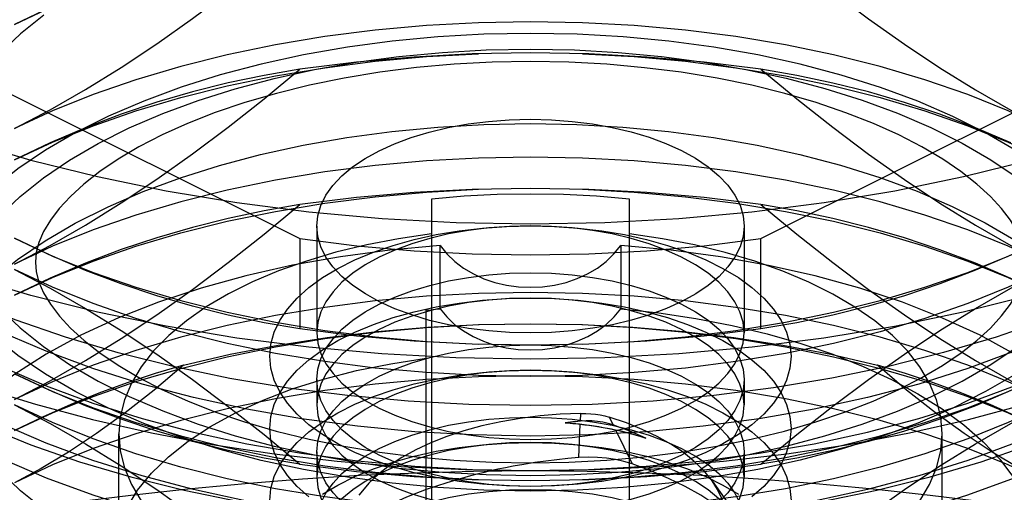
# Model space of a CAD drawing. Header units: inches. Extents: x 0 to 82.5, y 0 to 53.4.
# Tile 30 of 128: x 24.666 to 25.038, y 26.45 to 26.628. Entities that reach past the tile are written whole.
import ezdxf

# ---------------------------------------------------------------- set-up
doc = ezdxf.new("R2010")
doc.units = ezdxf.units.IN
doc.header["$LTSCALE"] = 4.538835
doc.header["$MEASUREMENT"] = 0
doc.linetypes.add('HIDDEN', pattern=[0.2, 0.1, -0.1])
doc.layers.add('DOOR_ASSEMBLY', color=7, linetype='CONTINUOUS')

msp = doc.modelspace()

# ---------------------------------------------------------------- linework, layer by layer
at = {"layer": 'DOOR_ASSEMBLY', "color": 8, "linetype": 'HIDDEN'}
for p, q in [((24.5565, 26.65359), (24.77214, 26.54577)), ((24.94625, 26.54577), (25.16189, 26.65359)), ((24.77214, 26.55865), (24.75858, 26.55629)), ((24.82179, 26.56068), (24.82179, 26.20278)), ((24.8966, 26.20278), (24.8966, 26.56068)), ((24.77849, 26.5505), (24.77849, 26.51026)), ((24.9399, 26.5505), (24.9399, 26.51026)), ((24.77214, 26.54577), (24.77214, 26.51167)), ((24.8251, 26.54321), (24.80606, 26.54145)), ((24.8251, 26.51929), (24.8251, 26.54321)), ((24.8251, 26.54321), (24.82768, 26.54002)), ((24.89329, 26.54321), (24.89329, 26.51929)), ((24.94625, 26.51167), (24.94625, 26.54577)), ((24.81982, 26.51878), (24.82158, 26.51895)), ((24.81982, 26.34716), (24.81982, 26.51878)), ((24.82158, 26.51895), (24.82334, 26.51912)), ((24.82334, 26.51912), (24.8251, 26.51929)), ((24.77849, 26.49254), (24.77849, 26.48298)), ((24.9399, 26.49254), (24.9399, 26.48298)), ((24.87808, 26.47682), (24.8782, 26.47976)), ((24.88898, 26.47834), (24.89042, 26.47539)), ((24.70368, 26.23682), (24.70368, 26.47208)), ((24.87752, 26.46307), (24.87804, 26.47569)), ((24.8913, 26.47359), (24.8976, 26.46069)), ((25.01471, 26.23682), (25.01471, 26.47208)), ((24.77849, 26.46526), (24.77849, 26.4557)), ((24.9399, 26.46526), (24.9399, 26.4557)), ((24.92782, 26.45428), (24.94475, 26.43034))]:
    msp.add_line(p, q, dxfattribs=at)
for points in [[(24.66432, 26.62671), (24.67872, 26.63341), (24.69404, 26.63958), (24.7102, 26.64519), (24.72712, 26.65021), (24.74471, 26.65462), (24.76288, 26.65838), (24.78155, 26.66149), (24.80061, 26.66392), (24.81997, 26.66567), (24.83953, 26.66672)], [(24.66432, 26.58734), (24.67774, 26.59438), (24.69116, 26.60206), (24.70459, 26.61039), (24.71803, 26.61934), (24.73152, 26.62891), (24.74504, 26.63905), (24.75858, 26.64972), (24.77214, 26.66093)], [(24.77214, 26.66093), (24.75858, 26.65858), (24.74504, 26.65571), (24.73152, 26.65234), (24.71803, 26.64842), (24.70459, 26.64392), (24.69116, 26.63882), (24.67774, 26.63308), (24.66432, 26.62671)], [(24.94625, 26.66093), (24.95983, 26.64971), (24.97338, 26.63902), (24.98692, 26.62886), (25.00043, 26.61928), (25.01388, 26.61033), (25.0273, 26.60202), (25.04069, 26.59436), (25.05407, 26.58734)], [(24.6754, 26.63019), (24.66655, 26.62316), (24.65879, 26.61581)], [(25.05407, 26.58734), (25.03967, 26.59404), (25.02435, 26.60021), (25.00819, 26.60582), (24.99127, 26.61084), (24.97368, 26.61525), (24.9555, 26.61901), (24.93684, 26.62212), (24.91777, 26.62455), (24.89841, 26.6263), (24.87885, 26.62735), (24.85919, 26.6277), (24.83953, 26.62735), (24.81997, 26.6263), (24.80061, 26.62455), (24.78155, 26.62212), (24.76288, 26.61901), (24.74471, 26.61525), (24.72712, 26.61084), (24.7102, 26.60582), (24.69404, 26.60021), (24.67872, 26.59404), (24.66432, 26.58734)], [(24.85919, 26.6233), (24.84162, 26.62297), (24.82425, 26.62199), (24.80702, 26.62036), (24.79008, 26.61809), (24.77354, 26.61519), (24.75749, 26.61169), (24.74204, 26.6076), (24.72725, 26.60296), (24.71315, 26.59775), (24.69985, 26.59203), (24.68746, 26.58583)], [(25.0425, 26.5791), (25.0311, 26.58574), (25.01874, 26.59194), (25.00547, 26.59766), (24.99139, 26.60287), (24.9766, 26.60753), (24.96114, 26.61163), (24.94506, 26.61515), (24.92848, 26.61806), (24.91149, 26.62035), (24.89421, 26.62199), (24.8768, 26.62297), (24.85919, 26.6233)], [(24.76238, 26.60631), (24.77766, 26.60966), (24.79341, 26.61242), (24.80954, 26.61459), (24.82595, 26.61615), (24.84248, 26.61708), (24.85919, 26.6174)], [(24.85919, 26.6174), (24.87587, 26.61708), (24.89237, 26.61615), (24.90873, 26.6146), (24.92481, 26.61245), (24.94052, 26.6097)], [(24.66432, 26.57557), (24.67872, 26.58227), (24.69404, 26.58844), (24.7102, 26.59405), (24.72712, 26.59907), (24.74471, 26.60347), (24.76288, 26.60724), (24.78155, 26.61034), (24.80061, 26.61278), (24.81997, 26.61452), (24.83953, 26.61557)], [(24.85919, 26.61592), (24.83716, 26.61554), (24.81524, 26.61438), (24.79353, 26.61246), (24.77214, 26.60979)], [(24.94625, 26.60979), (24.92486, 26.61246), (24.90315, 26.61438), (24.88123, 26.61554), (24.85919, 26.61592)], [(24.87885, 26.61557), (24.89841, 26.61452), (24.91777, 26.61278), (24.93684, 26.61034), (24.9555, 26.60724), (24.97368, 26.60347), (24.99127, 26.59907), (25.00819, 26.59405), (25.02435, 26.58844), (25.03967, 26.58227), (25.05407, 26.57557)], [(24.66432, 26.5362), (24.67774, 26.54324), (24.69116, 26.55092), (24.70459, 26.55925), (24.71803, 26.5682), (24.73152, 26.57776), (24.74504, 26.58791), (24.75858, 26.59858), (24.77214, 26.60979)], [(24.85919, 26.61265), (24.84474, 26.6124), (24.83039, 26.61163), (24.81622, 26.61037), (24.80233, 26.60862), (24.78881, 26.6064), (24.77575, 26.60373), (24.76324, 26.60065), (24.75135, 26.5972), (24.74015, 26.5934), (24.72971, 26.5893), (24.72009, 26.58497), (24.71134, 26.58045), (24.7035, 26.5758), (24.69656, 26.57109), (24.69056, 26.56638), (24.68546, 26.56171), (24.68125, 26.55715), (24.67787, 26.55271), (24.6753, 26.54842), (24.67353, 26.54435), (24.67251, 26.5405), (24.67219, 26.53686)], [(24.77214, 26.60979), (24.75858, 26.60744), (24.74504, 26.60457), (24.73152, 26.6012), (24.71803, 26.59728), (24.70459, 26.59278), (24.69116, 26.58768)], [(25.0462, 26.53686), (25.04588, 26.5405), (25.04485, 26.54436), (25.04308, 26.54844), (25.0405, 26.55273), (25.03712, 26.55718), (25.03291, 26.56174), (25.02781, 26.5664), (25.02182, 26.5711), (25.01491, 26.5758), (25.00708, 26.58043), (24.99836, 26.58494), (24.98877, 26.58926), (24.97835, 26.59335), (24.96717, 26.59715), (24.95529, 26.60062), (24.94278, 26.6037), (24.92972, 26.60637), (24.91619, 26.6086), (24.90228, 26.61036), (24.88808, 26.61163), (24.87369, 26.61239), (24.85919, 26.61265)], [(24.94052, 26.6097), (24.95577, 26.60637), (24.97044, 26.60249), (24.98448, 26.59808), (24.99787, 26.59314), (25.01049, 26.58771), (25.02226, 26.58182)], [(24.94625, 26.60979), (24.95983, 26.59856), (24.97338, 26.58788), (24.98692, 26.57772), (25.00043, 26.56814), (25.01388, 26.55919), (25.0273, 26.55088), (25.04069, 26.54321), (25.05407, 26.5362)], [(25.04069, 26.58192), (25.0273, 26.58765), (25.01388, 26.59276), (25.00043, 26.59726), (24.98692, 26.60119), (24.97338, 26.60456), (24.95983, 26.60744), (24.94625, 26.60979)], [(24.68512, 26.57542), (24.69595, 26.58173), (24.70769, 26.58761), (24.72029, 26.59304), (24.73365, 26.59799), (24.7477, 26.60242), (24.76238, 26.60631)], [(24.56589, 26.60483), (24.56671, 26.59388), (24.56916, 26.58298), (24.57324, 26.5722), (24.57892, 26.56161), (24.58616, 26.55126), (24.59493, 26.5412), (24.60518, 26.53151), (24.61685, 26.52222), (24.62988, 26.5134), (24.64418, 26.50509), (24.65969, 26.49733), (24.67632, 26.49018), (24.69397, 26.48366), (24.71254, 26.47783), (24.73193, 26.4727), (24.75204, 26.46832), (24.77274, 26.4647), (24.79393, 26.46186), (24.81548, 26.45982), (24.83728, 26.45859), (24.85919, 26.45818)], [(24.85919, 26.45818), (24.88111, 26.45859), (24.90291, 26.45982), (24.92446, 26.46186), (24.94565, 26.4647), (24.96635, 26.46832), (24.98646, 26.4727), (25.00585, 26.47783), (25.02442, 26.48366), (25.04207, 26.49018), (25.05869, 26.49733), (25.0742, 26.50509), (25.08851, 26.5134), (25.10154, 26.52222), (25.11321, 26.53151), (25.12345, 26.5412), (25.13223, 26.55126), (25.13947, 26.56161), (25.14515, 26.5722), (25.14923, 26.58298), (25.15168, 26.59388), (25.1525, 26.60483)], [(24.62495, 26.47208), (24.62559, 26.48078), (24.62754, 26.48947), (24.63078, 26.49807), (24.6353, 26.50653), (24.64107, 26.51479), (24.64805, 26.52281), (24.65621, 26.53055), (24.66551, 26.53796), (24.67588, 26.54501), (24.68729, 26.55165), (24.69965, 26.55784), (24.71292, 26.56356), (24.72699, 26.56877), (24.74179, 26.57344), (24.75725, 26.57754), (24.77333, 26.58105), (24.78991, 26.58397), (24.8069, 26.58625), (24.82417, 26.58789), (24.84159, 26.58888), (24.85919, 26.58921)], [(24.69116, 26.58768), (24.67774, 26.58194), (24.66432, 26.57557)], [(24.77849, 26.5505), (24.77887, 26.55445), (24.78003, 26.55835), (24.78194, 26.56218), (24.78459, 26.5659), (24.78796, 26.56947), (24.79201, 26.57287), (24.79673, 26.57605), (24.80203, 26.57899), (24.80785, 26.58164), (24.81417, 26.58399), (24.82097, 26.58604), (24.82815, 26.58775), (24.83564, 26.5891), (24.84337, 26.59007), (24.85121, 26.59066), (24.85919, 26.59086)], [(24.85919, 26.59086), (24.86714, 26.59066), (24.87494, 26.59008), (24.88263, 26.58912), (24.8901, 26.58778), (24.89726, 26.58608), (24.90405, 26.58405), (24.91038, 26.5817), (24.91622, 26.57906), (24.92155, 26.57612), (24.92629, 26.57293), (24.93037, 26.56952), (24.93377, 26.56593), (24.93643, 26.5622), (24.93836, 26.55836), (24.93951, 26.55445), (24.9399, 26.5505)], [(24.85919, 26.58921), (24.87676, 26.58888), (24.89414, 26.5879), (24.91137, 26.58626), (24.92831, 26.58399), (24.94485, 26.5811), (24.9609, 26.57759), (24.97635, 26.57351), (24.99114, 26.56886), (25.00524, 26.56366), (25.01854, 26.55794), (25.03093, 26.55174), (25.04237, 26.54509), (25.05276, 26.53804), (25.06208, 26.53063), (25.07025, 26.5229), (25.07724, 26.51488), (25.08302, 26.50663), (25.08756, 26.49818), (25.09081, 26.48958), (25.09278, 26.48088), (25.09344, 26.47208)], [(24.68746, 26.58583), (24.67602, 26.57919), (24.66563, 26.57214), (24.65631, 26.56473), (24.64814, 26.55699), (24.64114, 26.54898), (24.63537, 26.54072), (24.63083, 26.53227), (24.62757, 26.52367), (24.6256, 26.51498), (24.62495, 26.50618)], [(24.85919, 26.43653), (24.83728, 26.43694), (24.81548, 26.43817), (24.79393, 26.4402), (24.77274, 26.44304), (24.75204, 26.44667), (24.73193, 26.45105), (24.71254, 26.45618), (24.69397, 26.46201), (24.67632, 26.46852), (24.65969, 26.47568), (24.64418, 26.48343), (24.62988, 26.49174), (24.61685, 26.50057), (24.60518, 26.50985), (24.59493, 26.51955), (24.58616, 26.5296), (24.57892, 26.53995), (24.57324, 26.55055), (24.56916, 26.56132), (24.56671, 26.57222), (24.56589, 26.58318)], [(25.1525, 26.58318), (25.15168, 26.57222), (25.14923, 26.56132), (25.14515, 26.55055), (25.13947, 26.53995), (25.13223, 26.5296), (25.12345, 26.51955), (25.11321, 26.50985), (25.10154, 26.50057), (25.08851, 26.49174), (25.0742, 26.48343), (25.05869, 26.47568), (25.04207, 26.46852), (25.02442, 26.46201), (25.00585, 26.45618), (24.98646, 26.45105), (24.96635, 26.44667), (24.94565, 26.44304), (24.92446, 26.4402), (24.90291, 26.43817), (24.88111, 26.43694), (24.85919, 26.43653)], [(25.02226, 26.58182), (25.03312, 26.57551), (25.04299, 26.56882)], [(25.05407, 26.5362), (25.03967, 26.5429), (25.02435, 26.54907), (25.00819, 26.55468), (24.99127, 26.5597), (24.97368, 26.5641), (24.9555, 26.56787), (24.93684, 26.57097), (24.91777, 26.57341), (24.89841, 26.57515), (24.87885, 26.5762), (24.85919, 26.57655), (24.83953, 26.5762), (24.81997, 26.57515), (24.80061, 26.57341), (24.78155, 26.57097), (24.76288, 26.56787), (24.74471, 26.5641), (24.72712, 26.5597), (24.7102, 26.55468), (24.69404, 26.54907), (24.67872, 26.5429), (24.66432, 26.5362)], [(24.6587, 26.55435), (24.66645, 26.5617), (24.67528, 26.56873), (24.68512, 26.57542)], [(24.56589, 26.57014), (24.56671, 26.55918), (24.56916, 26.54828), (24.57324, 26.53751), (24.57892, 26.52691), (24.58616, 26.51656), (24.59493, 26.50651), (24.60518, 26.49681), (24.61685, 26.48753), (24.62988, 26.4787), (24.64418, 26.47039), (24.65969, 26.46264), (24.67632, 26.45548), (24.69397, 26.44897), (24.71254, 26.44314), (24.73193, 26.43801), (24.75204, 26.43363), (24.77274, 26.43), (24.79393, 26.42716), (24.81548, 26.42513), (24.83728, 26.4239), (24.85919, 26.42349)], [(24.85919, 26.42349), (24.88111, 26.4239), (24.90291, 26.42513), (24.92446, 26.42716), (24.94565, 26.43), (24.96635, 26.43363), (24.98646, 26.43801), (25.00585, 26.44314), (25.02442, 26.44897), (25.04207, 26.45548), (25.05869, 26.46264), (25.0742, 26.47039), (25.08851, 26.4787), (25.10154, 26.48753), (25.11321, 26.49681), (25.12345, 26.50651), (25.13223, 26.51656), (25.13947, 26.52691), (25.14515, 26.53751), (25.14923, 26.54828), (25.15168, 26.55918), (25.1525, 26.57014)], [(24.85919, 26.45042), (24.84162, 26.45076), (24.82425, 26.45173), (24.80702, 26.45337), (24.79008, 26.45564), (24.77354, 26.45854), (24.75749, 26.46204), (24.74204, 26.46612), (24.72725, 26.47077), (24.71315, 26.47598), (24.69985, 26.4817), (24.68746, 26.4879), (24.67602, 26.49454), (24.66563, 26.50159), (24.65631, 26.509), (24.64814, 26.51673), (24.64114, 26.52475), (24.63537, 26.53301), (24.63083, 26.54145), (24.62757, 26.55005), (24.6256, 26.55875), (24.62495, 26.56755)], [(25.09344, 26.56755), (25.0928, 26.55886), (25.09085, 26.55016), (25.08761, 26.54156), (25.08308, 26.53311), (25.07732, 26.52484), (25.07033, 26.51682), (25.06217, 26.50908), (25.05288, 26.50167), (25.0425, 26.49463), (25.0311, 26.48799), (25.01874, 26.48179), (25.00547, 26.47607), (24.99139, 26.47086), (24.9766, 26.4662), (24.96114, 26.4621), (24.94506, 26.45858), (24.92848, 26.45566), (24.91149, 26.45338), (24.89421, 26.45174), (24.8768, 26.45076), (24.85919, 26.45042)], [(24.66432, 26.52442), (24.67872, 26.53112), (24.69404, 26.5373), (24.7102, 26.54291), (24.72712, 26.54793), (24.74471, 26.55233), (24.76288, 26.55609), (24.78155, 26.5592), (24.80061, 26.56163), (24.81997, 26.56338), (24.83953, 26.56443)], [(24.85919, 26.56478), (24.83716, 26.5644), (24.81524, 26.56324), (24.79353, 26.56132), (24.77214, 26.55865)], [(24.8966, 26.56068), (24.8842, 26.56177), (24.87174, 26.56242), (24.85919, 26.56263), (24.84665, 26.56242), (24.83419, 26.56177), (24.82179, 26.56068)], [(24.94625, 26.55865), (24.92486, 26.56132), (24.90315, 26.56324), (24.88123, 26.5644), (24.85919, 26.56478)], [(24.87885, 26.56443), (24.89841, 26.56338), (24.91777, 26.56163), (24.93684, 26.5592), (24.9555, 26.55609), (24.97368, 26.55233), (24.99127, 26.54793), (25.00819, 26.54291), (25.02435, 26.5373), (25.03967, 26.53112), (25.05407, 26.52442)], [(24.66432, 26.48505), (24.67774, 26.4921), (24.69116, 26.49978), (24.70459, 26.5081), (24.71803, 26.51705), (24.73152, 26.52662), (24.74504, 26.53676), (24.75858, 26.54743), (24.77214, 26.55865)], [(24.94625, 26.55865), (24.95983, 26.54742), (24.97338, 26.53674), (24.98692, 26.52658), (25.00043, 26.517), (25.01388, 26.50805), (25.0273, 26.49973), (25.04069, 26.49207), (25.05407, 26.48505)], [(24.97338, 26.55342), (24.95983, 26.55629), (24.94625, 26.55865)], [(24.75858, 26.55629), (24.74504, 26.55343), (24.73152, 26.55005), (24.71803, 26.54613), (24.70459, 26.54163), (24.69116, 26.53653), (24.67774, 26.53079), (24.66432, 26.52442)], [(24.53529, 26.55165), (24.54824, 26.54123), (24.56247, 26.53131), (24.578, 26.52185), (24.59472, 26.51292), (24.61259, 26.50455), (24.63151, 26.49679), (24.6514, 26.48966), (24.67219, 26.4832), (24.69377, 26.47743), (24.71607, 26.47238), (24.73897, 26.46807), (24.76239, 26.46452), (24.78623, 26.46174), (24.81038, 26.45974), (24.83468, 26.45855), (24.85919, 26.45814)], [(24.85919, 26.48275), (24.83596, 26.48317), (24.81296, 26.4844), (24.79012, 26.48647), (24.76763, 26.48934), (24.74561, 26.49301), (24.72419, 26.49744), (24.70351, 26.50262), (24.68362, 26.50852), (24.66458, 26.51513), (24.64651, 26.52241), (24.62954, 26.53031), (24.61373, 26.5388), (24.59919, 26.54782), (24.59399, 26.5514)], [(24.85919, 26.45219), (24.85011, 26.4524), (24.84111, 26.45302), (24.83226, 26.45406), (24.82364, 26.45551), (24.81532, 26.45734), (24.80738, 26.45956), (24.79988, 26.46213), (24.79289, 26.46503), (24.78646, 26.46824), (24.78065, 26.47174), (24.77551, 26.47549), (24.77109, 26.47946), (24.76742, 26.48362), (24.76453, 26.48793), (24.76244, 26.49236), (24.76119, 26.49686), (24.76077, 26.5014), (24.76119, 26.50594), (24.76244, 26.51044), (24.76453, 26.51487), (24.76742, 26.51918), (24.77109, 26.52333), (24.77551, 26.52731), (24.78065, 26.53106), (24.78646, 26.53455), (24.79289, 26.53777), (24.79988, 26.54067), (24.80738, 26.54324), (24.81532, 26.54545), (24.82364, 26.54729), (24.83226, 26.54873), (24.84111, 26.54977), (24.85011, 26.5504), (24.85919, 26.55061)], [(24.85919, 26.51015), (24.85125, 26.51034), (24.84345, 26.51092), (24.83576, 26.51189), (24.82829, 26.51322), (24.82113, 26.51492), (24.81434, 26.51696), (24.80801, 26.5193), (24.80217, 26.52195), (24.79684, 26.52489), (24.7921, 26.52808), (24.78801, 26.53148), (24.78462, 26.53507), (24.78195, 26.5388), (24.78003, 26.54265), (24.77887, 26.54656), (24.77849, 26.5505)], [(24.85919, 26.55061), (24.85128, 26.55042), (24.84345, 26.54984), (24.83577, 26.54887), (24.82831, 26.54754), (24.82115, 26.54585), (24.81435, 26.54381), (24.80799, 26.54145)], [(24.85919, 26.45814), (24.88371, 26.45855), (24.90801, 26.45974), (24.93216, 26.46174), (24.956, 26.46452), (24.97942, 26.46807), (25.00232, 26.47238), (25.02462, 26.47743), (25.0462, 26.4832), (25.06698, 26.48966), (25.08688, 26.49679), (25.1058, 26.50455), (25.12366, 26.51292), (25.14039, 26.52185), (25.15592, 26.53131), (25.17015, 26.54123), (25.1831, 26.55165)], [(25.1244, 26.55139), (25.11933, 26.54791), (25.10482, 26.53889), (25.08906, 26.53042), (25.07213, 26.52252), (25.0541, 26.51524), (25.03508, 26.50862), (25.01519, 26.50271), (24.99449, 26.49751), (24.97303, 26.49305), (24.95097, 26.48937), (24.92843, 26.48648), (24.90553, 26.48441), (24.88247, 26.48317), (24.85919, 26.48275)], [(24.91626, 26.53879), (24.9104, 26.54145), (24.90403, 26.54381), (24.89724, 26.54585), (24.89008, 26.54754), (24.88262, 26.54887), (24.87494, 26.54984), (24.8671, 26.55042), (24.85919, 26.55061)], [(24.85919, 26.55061), (24.86828, 26.5504), (24.87728, 26.54977), (24.88613, 26.54873), (24.89475, 26.54729), (24.90307, 26.54545), (24.91101, 26.54324), (24.91851, 26.54067), (24.9255, 26.53777), (24.93193, 26.53455), (24.93774, 26.53106), (24.94288, 26.52731), (24.9473, 26.52333), (24.95097, 26.51918), (24.95386, 26.51487), (24.95594, 26.51044), (24.9572, 26.50594), (24.95762, 26.5014), (24.9572, 26.49686), (24.95594, 26.49236), (24.95386, 26.48793), (24.95097, 26.48362), (24.9473, 26.47946), (24.94288, 26.47549), (24.93774, 26.47174), (24.93193, 26.46824), (24.9255, 26.46503), (24.91851, 26.46213), (24.91101, 26.45956), (24.90307, 26.45734), (24.89475, 26.45551), (24.88613, 26.45406), (24.87728, 26.45302), (24.86828, 26.4524), (24.85919, 26.45219)], [(24.9399, 26.5505), (24.93951, 26.54656), (24.93836, 26.54265), (24.93645, 26.53882), (24.9338, 26.5351), (24.93043, 26.53153), (24.92637, 26.52814), (24.92166, 26.52495), (24.91636, 26.52202), (24.91054, 26.51937), (24.90422, 26.51701), (24.89742, 26.51496), (24.89024, 26.51325), (24.88274, 26.51191), (24.87502, 26.51093), (24.86718, 26.51035), (24.85919, 26.51015)], [(25.05407, 26.52442), (25.04069, 26.53078), (25.0273, 26.53651), (25.01388, 26.54161), (25.00043, 26.54612), (24.98692, 26.55004), (24.97338, 26.55342)], [(24.82179, 26.54756), (24.80937, 26.54574), (24.79737, 26.54343), (24.78574, 26.54062), (24.77462, 26.53733), (24.76409, 26.5336), (24.75422, 26.52945), (24.7451, 26.52492), (24.73676, 26.52003), (24.72923, 26.51478), (24.72258, 26.50923), (24.71688, 26.50343), (24.71216, 26.49741), (24.70847, 26.49122), (24.70581, 26.48491), (24.70422, 26.47852), (24.70368, 26.47208)], [(25.01471, 26.47208), (25.01417, 26.47852), (25.01258, 26.4849), (25.00993, 26.4912), (25.00625, 26.49737), (25.00156, 26.50337), (24.99589, 26.50915), (24.98927, 26.51469), (24.98177, 26.51993), (24.97345, 26.52483), (24.96434, 26.52937), (24.95447, 26.53354), (24.94392, 26.53729), (24.93277, 26.54058), (24.92111, 26.54341), (24.90906, 26.54573), (24.8966, 26.54756)], [(24.66432, 26.5459), (24.67872, 26.53919), (24.69404, 26.53302), (24.7102, 26.52741), (24.72712, 26.52239), (24.74471, 26.51799), (24.76288, 26.51423), (24.78155, 26.51112), (24.80061, 26.50869), (24.81997, 26.50694), (24.83953, 26.50589)], [(24.77214, 26.51167), (24.75858, 26.51402), (24.74504, 26.51689), (24.73152, 26.52027), (24.71803, 26.52419), (24.70459, 26.52868), (24.69116, 26.53378), (24.67774, 26.53953), (24.66432, 26.5459)], [(24.77214, 26.54577), (24.79358, 26.54309), (24.81524, 26.54117), (24.83716, 26.54002), (24.85919, 26.53963), (24.88123, 26.54002), (24.90315, 26.54117), (24.92481, 26.54309), (24.94625, 26.54577)], [(24.87885, 26.50589), (24.89841, 26.50694), (24.91777, 26.50869), (24.93684, 26.51112), (24.9555, 26.51423), (24.97368, 26.51799), (24.99127, 26.52239), (25.00819, 26.52741), (25.02435, 26.53302), (25.03967, 26.53919), (25.05407, 26.5459)], [(24.88781, 26.5372), (24.89074, 26.54004), (24.89329, 26.54321)], [(24.93094, 26.53894), (24.91235, 26.54145), (24.89329, 26.54321)], [(25.05407, 26.5459), (25.04069, 26.53954), (25.0273, 26.53381), (25.01388, 26.52871), (25.00043, 26.5242), (24.98692, 26.52028), (24.97338, 26.5169), (24.95983, 26.51403), (24.94625, 26.51167)], [(24.80606, 26.54145), (24.78749, 26.53895), (24.76932, 26.5357), (24.75173, 26.53174), (24.73484, 26.52707), (24.71874, 26.52175), (24.70361, 26.51582), (24.68938, 26.50926)], [(24.80799, 26.54145), (24.80212, 26.53879), (24.79681, 26.53586), (24.79209, 26.53268), (24.78802, 26.52928), (24.78463, 26.5257), (24.78196, 26.52197), (24.78004, 26.51813), (24.77887, 26.51421), (24.77849, 26.51026)], [(24.82768, 26.54002), (24.83062, 26.53717), (24.83396, 26.53464), (24.83763, 26.53246), (24.84159, 26.53066), (24.84577, 26.52924), (24.85014, 26.52821), (24.85464, 26.52759), (24.8592, 26.52739), (24.86377, 26.52759), (24.86827, 26.52822), (24.87265, 26.52925), (24.87684, 26.53068), (24.88079, 26.53248), (24.88447, 26.53467), (24.88781, 26.5372)], [(24.67219, 26.53686), (24.67251, 26.53322), (24.67354, 26.52937), (24.67531, 26.52529), (24.67788, 26.521), (24.68127, 26.51655), (24.68548, 26.51199), (24.69058, 26.50733), (24.69657, 26.50263), (24.70348, 26.49793), (24.71131, 26.4933), (24.72003, 26.48879), (24.72962, 26.48446), (24.74004, 26.48037), (24.75122, 26.47657), (24.7631, 26.47311), (24.77561, 26.47003), (24.78867, 26.46736), (24.8022, 26.46513), (24.81611, 26.46337), (24.83031, 26.4621), (24.8447, 26.46133), (24.85919, 26.46108)], [(24.85919, 26.46108), (24.87365, 26.46133), (24.888, 26.4621), (24.90217, 26.46336), (24.91606, 26.46511), (24.92958, 26.46733), (24.94263, 26.46999), (24.95515, 26.47307), (24.96704, 26.47653), (24.97824, 26.48033), (24.98868, 26.48443), (24.99829, 26.48876), (25.00705, 26.49328), (25.01489, 26.49792), (25.02183, 26.50264), (25.02783, 26.50734), (25.03293, 26.51201), (25.03714, 26.51658), (25.04052, 26.52102), (25.04308, 26.52531), (25.04486, 26.52938), (25.04588, 26.53323), (25.0462, 26.53686)], [(24.9399, 26.51026), (24.93951, 26.51421), (24.93835, 26.51813), (24.93643, 26.52197), (24.93376, 26.5257), (24.93037, 26.52928), (24.9263, 26.53268), (24.92158, 26.53586), (24.91626, 26.53879)], [(25.09692, 26.4414), (25.09339, 26.45093), (25.08838, 26.46022), (25.08188, 26.46931), (25.07394, 26.47811), (25.06462, 26.48655), (25.05398, 26.49459), (25.04208, 26.50217), (25.02901, 26.50926), (25.01484, 26.51579), (24.99967, 26.52174), (24.98359, 26.52706), (24.9667, 26.53172), (24.94912, 26.53569), (24.93094, 26.53894)], [(24.85919, 26.47122), (24.83728, 26.47163), (24.81548, 26.47286), (24.79393, 26.4749), (24.77274, 26.47774), (24.75204, 26.48136), (24.73193, 26.48574), (24.71254, 26.49087), (24.69397, 26.4967), (24.67632, 26.50322), (24.65969, 26.51037), (24.64418, 26.51813), (24.62988, 26.52644), (24.61971, 26.5332)], [(24.66432, 26.53412), (24.67774, 26.52708), (24.69116, 26.5194), (24.70459, 26.51107), (24.71803, 26.50212), (24.73152, 26.49255), (24.74504, 26.48241), (24.75858, 26.47174), (24.77214, 26.46053)], [(25.05407, 26.53412), (25.03967, 26.52742), (25.02435, 26.52125), (25.00819, 26.51564), (24.99127, 26.51062), (24.97368, 26.50622), (24.9555, 26.50245), (24.93684, 26.49935), (24.91777, 26.49691), (24.89841, 26.49517), (24.87885, 26.49411), (24.85919, 26.49376), (24.83953, 26.49411), (24.81997, 26.49517), (24.80061, 26.49691), (24.78155, 26.49935), (24.76288, 26.50245), (24.74471, 26.50622), (24.72712, 26.51062), (24.7102, 26.51564), (24.69404, 26.52125), (24.67872, 26.52742), (24.66432, 26.53412)], [(24.77849, 26.49254), (24.77887, 26.4965), (24.78004, 26.50041), (24.78196, 26.50425), (24.78463, 26.50798), (24.78802, 26.51156), (24.79209, 26.51496), (24.79681, 26.51814), (24.80212, 26.52107), (24.80799, 26.52373), (24.81435, 26.52609), (24.82115, 26.52813), (24.82831, 26.52982), (24.83577, 26.53116), (24.84345, 26.53212), (24.85128, 26.5327), (24.85919, 26.53289)], [(25.09868, 26.5332), (25.08851, 26.52644), (25.0742, 26.51813), (25.05869, 26.51037), (25.04207, 26.50322), (25.02442, 26.4967), (25.00585, 26.49087), (24.98646, 26.48574), (24.96635, 26.48136), (24.94565, 26.47774), (24.92446, 26.4749), (24.90291, 26.47286), (24.88111, 26.47163), (24.85919, 26.47122)], [(24.85919, 26.53289), (24.8671, 26.5327), (24.87494, 26.53212), (24.88262, 26.53116), (24.89008, 26.52982), (24.89724, 26.52813), (24.90403, 26.52609), (24.9104, 26.52373), (24.91626, 26.52107), (24.92158, 26.51814), (24.9263, 26.51496), (24.93037, 26.51156), (24.93376, 26.50798), (24.93643, 26.50425), (24.93835, 26.50041), (24.93951, 26.4965), (24.9399, 26.49254)], [(24.94625, 26.46053), (24.95983, 26.47175), (24.97338, 26.48244), (24.98692, 26.4926), (25.00043, 26.50218), (25.01388, 26.51113), (25.0273, 26.51944), (25.04069, 26.52711), (25.05407, 26.53412)], [(25.05407, 26.48505), (25.03967, 26.49175), (25.02435, 26.49793), (25.00819, 26.50354), (24.99127, 26.50856), (24.97368, 26.51296), (24.9555, 26.51672), (24.93684, 26.51983), (24.91777, 26.52226), (24.89841, 26.52401), (24.87885, 26.52506), (24.85919, 26.52541), (24.83953, 26.52506), (24.81997, 26.52401), (24.80061, 26.52226), (24.78155, 26.51983), (24.76288, 26.51672), (24.74471, 26.51296), (24.72712, 26.50856), (24.7102, 26.50354), (24.69404, 26.49793), (24.67872, 26.49175), (24.66432, 26.48505)], [(24.77551, 26.44821), (24.77109, 26.45219), (24.76742, 26.45634), (24.76453, 26.46065), (24.76244, 26.46508), (24.76119, 26.46958), (24.76077, 26.47412), (24.76119, 26.47866), (24.76244, 26.48316), (24.76453, 26.48759), (24.76742, 26.4919), (24.77109, 26.49606), (24.77551, 26.50003), (24.78065, 26.50378), (24.78646, 26.50728), (24.79289, 26.51049), (24.79988, 26.51339), (24.80738, 26.51596), (24.81532, 26.51818), (24.82364, 26.52001), (24.83226, 26.52146), (24.84111, 26.5225), (24.85011, 26.52312), (24.85919, 26.52333)], [(24.85919, 26.52333), (24.85128, 26.52314), (24.84345, 26.52256), (24.83577, 26.5216), (24.82831, 26.52026), (24.82115, 26.51857), (24.81435, 26.51653), (24.80799, 26.51417), (24.80212, 26.51151), (24.79681, 26.50858), (24.79209, 26.5054), (24.78802, 26.502), (24.78463, 26.49842), (24.78196, 26.49469), (24.78004, 26.49085), (24.77887, 26.48694), (24.77849, 26.48298)], [(24.9399, 26.48298), (24.93951, 26.48694), (24.93835, 26.49085), (24.93643, 26.49469), (24.93376, 26.49842), (24.93037, 26.502), (24.9263, 26.5054), (24.92158, 26.50858), (24.91626, 26.51151), (24.9104, 26.51417), (24.90403, 26.51653), (24.89724, 26.51857), (24.89008, 26.52026), (24.88262, 26.5216), (24.87494, 26.52256), (24.8671, 26.52314), (24.85919, 26.52333)], [(24.85919, 26.52333), (24.86828, 26.52312), (24.87728, 26.5225), (24.88613, 26.52146), (24.89475, 26.52001), (24.90307, 26.51818), (24.91101, 26.51596), (24.91851, 26.51339), (24.9255, 26.51049), (24.93193, 26.50728), (24.93774, 26.50378), (24.94288, 26.50003), (24.9473, 26.49606), (24.95097, 26.4919), (24.95386, 26.48759), (24.95594, 26.48316), (24.9572, 26.47866), (24.95762, 26.47412), (24.9572, 26.46958), (24.95594, 26.46508), (24.95386, 26.46065), (24.95097, 26.45634), (24.9473, 26.45219), (24.94288, 26.44821)], [(24.6587, 26.51938), (24.66645, 26.51203), (24.67528, 26.50499), (24.68512, 26.4983), (24.69595, 26.492), (24.70769, 26.48612), (24.72029, 26.48068), (24.73365, 26.47574), (24.7477, 26.47131), (24.76238, 26.46742), (24.77766, 26.46407), (24.79341, 26.4613), (24.80954, 26.45914), (24.82595, 26.45758), (24.84248, 26.45664), (24.85919, 26.45633)], [(24.8251, 26.51929), (24.82762, 26.51619), (24.83057, 26.51338), (24.83389, 26.5109), (24.83755, 26.50877), (24.84149, 26.50699), (24.84568, 26.50559), (24.85007, 26.50457), (24.85459, 26.50396), (24.85918, 26.50376), (24.86377, 26.50396), (24.8683, 26.50457), (24.8727, 26.50559), (24.8769, 26.50699), (24.88085, 26.50877), (24.88452, 26.51091), (24.88784, 26.5134), (24.89078, 26.5162), (24.89329, 26.51929)], [(24.89329, 26.51929), (24.90766, 26.51771), (24.92167, 26.51561), (24.93534, 26.51297), (24.94857, 26.50983), (24.96129, 26.50619), (24.97341, 26.50208), (24.98487, 26.49753), (24.9956, 26.49255), (25.00555, 26.48718), (25.01466, 26.48146), (25.02288, 26.47539), (25.03015, 26.46904), (25.03644, 26.46242), (25.04171, 26.45558), (25.04592, 26.44858), (25.04907, 26.4414)], [(24.66432, 26.47328), (24.67872, 26.47998), (24.69404, 26.48615), (24.7102, 26.49176), (24.72712, 26.49678), (24.74471, 26.50119), (24.76288, 26.50495), (24.78155, 26.50806), (24.80061, 26.51049), (24.81997, 26.51224), (24.83953, 26.51329), (24.85919, 26.51364), (24.87885, 26.51329), (24.89841, 26.51224), (24.91777, 26.51049), (24.93684, 26.50806), (24.9555, 26.50495), (24.97368, 26.50119), (24.99127, 26.49678), (25.00819, 26.49176), (25.02435, 26.48615), (25.03967, 26.47998), (25.05407, 26.47328)], [(24.72816, 26.49799), (24.74577, 26.50209), (24.76388, 26.50558), (24.78243, 26.50847), (24.80132, 26.51072), (24.82046, 26.51234), (24.83979, 26.51331), (24.85919, 26.51364), (24.8786, 26.51331), (24.89792, 26.51234), (24.91707, 26.51072), (24.93596, 26.50847), (24.9545, 26.50558), (24.97262, 26.50209), (24.99023, 26.49799)], [(24.68938, 26.50926), (24.67626, 26.50214), (24.66439, 26.49457), (24.65374, 26.48653), (24.64442, 26.47808), (24.63649, 26.46928), (24.62999, 26.4602), (24.62499, 26.45091), (24.62147, 26.4414)], [(24.94625, 26.51167), (24.92486, 26.509), (24.90315, 26.50708), (24.88123, 26.50592), (24.85919, 26.50554), (24.83716, 26.50592), (24.81524, 26.50708), (24.79353, 26.509), (24.77214, 26.51167)], [(24.77849, 26.51026), (24.77887, 26.5063), (24.78004, 26.50238), (24.78196, 26.49854), (24.78463, 26.49481), (24.78802, 26.49123), (24.79209, 26.48784), (24.79681, 26.48466), (24.80212, 26.48172), (24.80799, 26.47906), (24.81435, 26.4767), (24.82115, 26.47467), (24.82831, 26.47297), (24.83577, 26.47164), (24.84345, 26.47068), (24.85128, 26.4701), (24.85919, 26.4699)], [(24.85919, 26.4699), (24.8671, 26.4701), (24.87494, 26.47068), (24.88262, 26.47164), (24.89008, 26.47297), (24.89724, 26.47467), (24.90403, 26.4767), (24.9104, 26.47906), (24.91626, 26.48172), (24.92158, 26.48466), (24.9263, 26.48784), (24.93037, 26.49123), (24.93376, 26.49481), (24.93643, 26.49854), (24.93835, 26.50238), (24.93951, 26.5063), (24.9399, 26.51026)], [(24.77849, 26.46526), (24.77887, 26.46922), (24.78004, 26.47314), (24.78196, 26.47698), (24.78463, 26.48071), (24.78802, 26.48429), (24.79209, 26.48768), (24.79681, 26.49086), (24.80212, 26.4938), (24.80799, 26.49646), (24.81435, 26.49882), (24.82115, 26.50085), (24.82831, 26.50255), (24.83577, 26.50388), (24.84345, 26.50484), (24.85128, 26.50542), (24.85919, 26.50562)], [(24.85919, 26.50562), (24.8671, 26.50542), (24.87494, 26.50484), (24.88262, 26.50388), (24.89008, 26.50255), (24.89724, 26.50085), (24.90403, 26.49882), (24.9104, 26.49646), (24.91626, 26.4938), (24.92158, 26.49086), (24.9263, 26.48768), (24.93037, 26.48429), (24.93376, 26.48071), (24.93643, 26.47698), (24.93835, 26.47314), (24.93951, 26.46922), (24.9399, 26.46526)], [(24.85919, 26.45633), (24.87587, 26.45664), (24.89237, 26.45757), (24.90873, 26.45912), (24.92481, 26.46128), (24.94052, 26.46403), (24.95577, 26.46736), (24.97044, 26.47124), (24.98448, 26.47565), (24.99787, 26.48059), (25.01049, 26.48602), (25.02226, 26.49191), (25.03312, 26.49821), (25.04299, 26.50491)], [(24.74784, 26.48003), (24.75819, 26.48476), (24.76926, 26.48899), (24.78108, 26.49272), (24.79351, 26.49591), (24.80641, 26.49853), (24.81982, 26.50059)], [(24.72816, 26.49799), (24.71706, 26.48855), (24.70613, 26.47992), (24.69535, 26.47212), (24.68477, 26.46514), (24.67444, 26.45896), (24.66432, 26.45359)], [(24.72816, 26.49799), (24.7175, 26.49483), (24.70684, 26.4913), (24.69619, 26.48738), (24.68555, 26.48308), (24.67493, 26.47837), (24.66432, 26.47328)], [(24.66432, 26.49475), (24.67872, 26.48805), (24.69404, 26.48188), (24.7102, 26.47627), (24.72712, 26.47125), (24.74471, 26.46685), (24.76288, 26.46308), (24.78155, 26.45998), (24.80061, 26.45754), (24.81997, 26.4558), (24.83953, 26.45474)], [(24.77214, 26.46053), (24.75858, 26.46288), (24.74504, 26.46575), (24.73152, 26.46912), (24.71803, 26.47304), (24.70459, 26.47754), (24.69116, 26.48264), (24.67774, 26.48838), (24.66432, 26.49475)], [(24.76077, 26.44685), (24.76119, 26.45139), (24.76244, 26.45589), (24.76453, 26.46031), (24.76742, 26.46462), (24.77109, 26.46878), (24.77551, 26.47275), (24.78065, 26.4765), (24.78646, 26.48), (24.79289, 26.48321), (24.79988, 26.48612), (24.80738, 26.48869), (24.81532, 26.4909), (24.82364, 26.49273), (24.83226, 26.49418), (24.84111, 26.49522), (24.85011, 26.49585), (24.85919, 26.49606)], [(24.85919, 26.49606), (24.85128, 26.49586), (24.84345, 26.49528), (24.83577, 26.49432), (24.82831, 26.49299), (24.82115, 26.49129), (24.81435, 26.48926), (24.80799, 26.4869), (24.80212, 26.48424), (24.79681, 26.4813), (24.79209, 26.47812), (24.78802, 26.47473), (24.78463, 26.47115), (24.78196, 26.46742), (24.78004, 26.46358), (24.77887, 26.45966), (24.77849, 26.4557)], [(24.9399, 26.4557), (24.93951, 26.45966), (24.93835, 26.46358), (24.93643, 26.46742), (24.93376, 26.47115), (24.93037, 26.47473), (24.9263, 26.47812), (24.92158, 26.4813), (24.91626, 26.48424), (24.9104, 26.4869), (24.90403, 26.48926), (24.89724, 26.49129), (24.89008, 26.49299), (24.88262, 26.49432), (24.87494, 26.49528), (24.8671, 26.49586), (24.85919, 26.49606)], [(24.85919, 26.49606), (24.86828, 26.49585), (24.87728, 26.49522), (24.88613, 26.49418), (24.89475, 26.49273), (24.90307, 26.4909), (24.91101, 26.48869), (24.91851, 26.48612), (24.9255, 26.48321), (24.93193, 26.48), (24.93774, 26.4765), (24.94288, 26.47275), (24.9473, 26.46878), (24.95097, 26.46462), (24.95386, 26.46031), (24.95594, 26.45589), (24.9572, 26.45139), (24.95762, 26.44685)], [(24.87885, 26.45474), (24.89841, 26.4558), (24.91777, 26.45754), (24.93684, 26.45998), (24.9555, 26.46308), (24.97368, 26.46685), (24.99127, 26.47125), (25.00819, 26.47627), (25.02435, 26.48188), (25.03967, 26.48805), (25.05407, 26.49475)], [(25.05407, 26.49475), (25.04069, 26.4884), (25.0273, 26.48266), (25.01388, 26.47756), (25.00043, 26.47306), (24.98692, 26.46913), (24.97338, 26.46575), (24.95983, 26.46288), (24.94625, 26.46053)], [(25.05407, 26.45359), (25.04392, 26.45897), (25.03357, 26.46516), (25.02298, 26.47216), (25.01221, 26.47997), (25.0013, 26.48858), (24.99023, 26.49799)], [(25.05407, 26.47328), (25.04346, 26.47838), (25.03283, 26.48308), (25.02216, 26.48739), (25.0115, 26.49131), (25.00086, 26.49485), (24.99023, 26.49799)], [(25.05407, 26.45359), (25.03967, 26.4603), (25.02435, 26.46647), (25.00819, 26.47208), (24.99127, 26.4771), (24.97368, 26.4815), (24.9555, 26.48527), (24.93684, 26.48837), (24.91777, 26.4908), (24.89841, 26.49255), (24.87885, 26.4936), (24.85919, 26.49395), (24.83953, 26.4936), (24.81997, 26.49255), (24.80061, 26.4908), (24.78155, 26.48837), (24.76288, 26.48527), (24.74471, 26.4815), (24.72712, 26.4771), (24.7102, 26.47208), (24.69404, 26.46647), (24.67872, 26.4603), (24.66432, 26.45359)], [(24.85919, 26.45219), (24.85128, 26.45238), (24.84345, 26.45296), (24.83577, 26.45392), (24.82831, 26.45526), (24.82115, 26.45695), (24.81435, 26.45899), (24.80799, 26.46135), (24.80212, 26.46401), (24.79681, 26.46694), (24.79209, 26.47012), (24.78802, 26.47352), (24.78463, 26.4771), (24.78196, 26.48083), (24.78004, 26.48467), (24.77887, 26.48858), (24.77849, 26.49254)], [(24.9399, 26.49254), (24.93951, 26.48858), (24.93835, 26.48467), (24.93643, 26.48083), (24.93376, 26.4771), (24.93037, 26.47352), (24.9263, 26.47012), (24.92158, 26.46694), (24.91626, 26.46401), (24.9104, 26.46135), (24.90403, 26.45899), (24.89724, 26.45695), (24.89008, 26.45526), (24.88262, 26.45392), (24.87494, 26.45296), (24.8671, 26.45238), (24.85919, 26.45219)], [(24.66432, 26.48298), (24.67774, 26.47594), (24.69116, 26.46825), (24.70459, 26.45993), (24.71803, 26.45098), (24.73152, 26.44141), (24.74504, 26.43127), (24.75858, 26.4206), (24.77214, 26.40939)], [(25.05407, 26.48298), (25.03967, 26.47628), (25.02435, 26.47011), (25.00819, 26.4645), (24.99127, 26.45948), (24.97368, 26.45507), (24.9555, 26.45131), (24.93684, 26.4482), (24.91777, 26.44577), (24.89841, 26.44402), (24.87885, 26.44297), (24.85919, 26.44262), (24.83953, 26.44297), (24.81997, 26.44402), (24.80061, 26.44577), (24.78155, 26.4482), (24.76288, 26.45131), (24.74471, 26.45507), (24.72712, 26.45948), (24.7102, 26.4645), (24.69404, 26.47011), (24.67872, 26.47628), (24.66432, 26.48298)], [(24.70671, 26.44403), (24.71083, 26.45074), (24.71607, 26.45719), (24.72246, 26.46341), (24.72992, 26.46932), (24.73837, 26.47485), (24.74784, 26.48003)], [(24.77849, 26.48298), (24.77887, 26.47902), (24.78004, 26.47511), (24.78196, 26.47127), (24.78463, 26.46754), (24.78802, 26.46396), (24.79209, 26.46056), (24.79681, 26.45738), (24.80212, 26.45445), (24.80799, 26.45179), (24.81435, 26.44943), (24.82115, 26.44739), (24.82831, 26.4457), (24.83577, 26.44436), (24.84345, 26.4434), (24.85128, 26.44282), (24.85919, 26.44263)], [(24.8782, 26.47976), (24.87044, 26.47943), (24.86281, 26.4788), (24.8553, 26.47784), (24.84797, 26.47657), (24.84089, 26.47501), (24.83409, 26.47315), (24.82763, 26.47102), (24.82154, 26.46863), (24.81588, 26.46599), (24.81067, 26.46313), (24.80596, 26.46006), (24.80177, 26.4568), (24.79814, 26.45338), (24.79509, 26.44982), (24.79436, 26.44882)], [(24.85919, 26.44263), (24.8671, 26.44282), (24.87494, 26.4434), (24.88262, 26.44436), (24.89008, 26.4457), (24.89724, 26.44739), (24.90403, 26.44943), (24.9104, 26.45179), (24.91626, 26.45445), (24.92158, 26.45738), (24.9263, 26.46056), (24.93037, 26.46396), (24.93376, 26.46754), (24.93643, 26.47127), (24.93835, 26.47511), (24.93951, 26.47902), (24.9399, 26.48298)], [(24.8782, 26.47976), (24.88012, 26.47975), (24.88198, 26.47965), (24.8838, 26.47946), (24.88557, 26.47918), (24.8873, 26.47881), (24.88898, 26.47834)], [(24.94625, 26.40939), (24.95983, 26.42061), (24.97338, 26.43129), (24.98692, 26.44146), (25.00043, 26.45104), (25.01388, 26.45998), (25.0273, 26.4683), (25.04069, 26.47596), (25.05407, 26.48298)], [(24.77849, 26.43799), (24.77887, 26.44194), (24.78004, 26.44586), (24.78196, 26.4497), (24.78463, 26.45343), (24.78802, 26.45701), (24.79209, 26.46041), (24.79681, 26.46359), (24.80212, 26.46652), (24.80799, 26.46918), (24.81435, 26.47154), (24.82115, 26.47358), (24.82831, 26.47527), (24.83577, 26.4766), (24.84345, 26.47757), (24.85128, 26.47815), (24.85919, 26.47834)], [(24.85919, 26.47834), (24.8671, 26.47815), (24.87494, 26.47757), (24.88262, 26.4766), (24.89008, 26.47527), (24.89724, 26.47358), (24.90403, 26.47154), (24.9104, 26.46918), (24.91626, 26.46652), (24.92158, 26.46359), (24.9263, 26.46041), (24.93037, 26.45701), (24.93376, 26.45343), (24.93643, 26.4497), (24.93835, 26.44586), (24.93951, 26.44194), (24.9399, 26.43799)], [(24.87808, 26.47682), (24.87713, 26.47673), (24.87617, 26.47664), (24.87522, 26.47655), (24.87427, 26.47645), (24.87331, 26.47635), (24.87236, 26.47624)], [(24.90275, 26.4704), (24.89806, 26.47179), (24.89318, 26.47303), (24.88815, 26.47409), (24.88299, 26.47498), (24.87772, 26.4757), (24.87236, 26.47624)], [(24.87236, 26.47624), (24.8733, 26.47616), (24.87424, 26.47608), (24.87519, 26.47599), (24.87613, 26.4759), (24.87708, 26.4758), (24.87804, 26.47569)], [(24.89042, 26.47539), (24.88851, 26.47598), (24.88653, 26.47643), (24.88448, 26.47674), (24.88238, 26.47691), (24.88024, 26.47694), (24.87808, 26.47682)], [(24.92782, 26.45428), (24.92747, 26.45477), (24.92451, 26.45834), (24.92096, 26.46178), (24.91685, 26.46507), (24.91221, 26.46817), (24.90707, 26.47106), (24.90145, 26.47374), (24.89543, 26.47616), (24.88898, 26.47834)], [(24.65294, 26.47499), (24.67045, 26.46794), (24.68891, 26.46153), (24.70825, 26.45579), (24.72835, 26.45076), (24.74913, 26.44646), (24.77046, 26.44291), (24.79224, 26.44013), (24.81437, 26.43813), (24.83672, 26.43693), (24.85919, 26.43653)], [(24.70368, 26.47208), (24.70422, 26.46565), (24.70581, 26.45926), (24.70846, 26.45297), (24.71214, 26.4468), (24.71683, 26.4408), (24.72249, 26.43501), (24.72911, 26.42948), (24.73662, 26.42423), (24.74494, 26.41933), (24.75405, 26.41479), (24.76392, 26.41063), (24.77447, 26.40688), (24.78562, 26.40358), (24.79728, 26.40075), (24.80932, 26.39843), (24.82179, 26.39661)], [(24.87804, 26.47569), (24.87978, 26.47549), (24.88153, 26.47527), (24.88328, 26.47502), (24.885, 26.47476), (24.88668, 26.47448), (24.88831, 26.47419), (24.88985, 26.4739), (24.8913, 26.47359)], [(24.90275, 26.4704), (24.90079, 26.47129), (24.89879, 26.47215), (24.89676, 26.473), (24.89468, 26.47382), (24.89257, 26.47461), (24.89042, 26.47539)], [(24.8913, 26.47359), (24.89331, 26.47313), (24.89528, 26.47264), (24.89721, 26.47213), (24.8991, 26.47158), (24.90095, 26.471), (24.90275, 26.4704)], [(24.8966, 26.39661), (24.90902, 26.39843), (24.92102, 26.40074), (24.93264, 26.40355), (24.94377, 26.40683), (24.9543, 26.41057), (24.96417, 26.41472), (24.97329, 26.41925), (24.98163, 26.42414), (24.98916, 26.42939), (24.99581, 26.43494), (25.00151, 26.44074), (25.00622, 26.44675), (25.00992, 26.45294), (25.01257, 26.45925), (25.01417, 26.46565), (25.01471, 26.47208)], [(24.85919, 26.46878), (24.85128, 26.46859), (24.84345, 26.46801), (24.83577, 26.46704), (24.82831, 26.46571), (24.82115, 26.46402), (24.81435, 26.46198), (24.80799, 26.45962), (24.80212, 26.45696), (24.79681, 26.45403), (24.79209, 26.45085), (24.78802, 26.44745), (24.78463, 26.44387), (24.78196, 26.44014), (24.78004, 26.4363), (24.77887, 26.43238), (24.77849, 26.42843)], [(24.78065, 26.44923), (24.78646, 26.45272), (24.79289, 26.45594), (24.79988, 26.45884), (24.80738, 26.46141), (24.81532, 26.46362), (24.82364, 26.46546), (24.83226, 26.4669), (24.84111, 26.46794), (24.85011, 26.46857), (24.85919, 26.46878)], [(24.9399, 26.42843), (24.93951, 26.43238), (24.93835, 26.4363), (24.93643, 26.44014), (24.93376, 26.44387), (24.93037, 26.44745), (24.9263, 26.45085), (24.92158, 26.45403), (24.91626, 26.45696), (24.9104, 26.45962), (24.90403, 26.46198), (24.89724, 26.46402), (24.89008, 26.46571), (24.88262, 26.46704), (24.87494, 26.46801), (24.8671, 26.46859), (24.85919, 26.46878)], [(24.85919, 26.46878), (24.86828, 26.46857), (24.87728, 26.46794), (24.88613, 26.4669), (24.89475, 26.46546), (24.90307, 26.46362), (24.91101, 26.46141), (24.91851, 26.45884), (24.9255, 26.45594), (24.93193, 26.45272), (24.93774, 26.44923)], [(24.85919, 26.42491), (24.85128, 26.4251), (24.84345, 26.42568), (24.83577, 26.42665), (24.82831, 26.42798), (24.82115, 26.42967), (24.81435, 26.43171), (24.80799, 26.43407), (24.80212, 26.43673), (24.79681, 26.43966), (24.79209, 26.44284), (24.78802, 26.44624), (24.78463, 26.44982), (24.78196, 26.45355), (24.78004, 26.45739), (24.77887, 26.46131), (24.77849, 26.46526)], [(24.85919, 26.43653), (24.88166, 26.43693), (24.90402, 26.43813), (24.92614, 26.44013), (24.94793, 26.44291), (24.96926, 26.44646), (24.99003, 26.45076), (25.01014, 26.45579), (25.02947, 26.46153), (25.04794, 26.46794)], [(24.9399, 26.46526), (24.93951, 26.46131), (24.93835, 26.45739), (24.93643, 26.45355), (24.93376, 26.44982), (24.93037, 26.44624), (24.9263, 26.44284), (24.92158, 26.43966), (24.91626, 26.43673), (24.9104, 26.43407), (24.90403, 26.43171), (24.89724, 26.42967), (24.89008, 26.42798), (24.88262, 26.42665), (24.87494, 26.42568), (24.8671, 26.4251), (24.85919, 26.42491)], [(24.87752, 26.46307), (24.87334, 26.4627), (24.86917, 26.46226), (24.865, 26.46175), (24.86085, 26.46117), (24.85672, 26.46051), (24.85262, 26.45979)], [(24.8976, 26.46069), (24.8945, 26.46164), (24.89127, 26.46237), (24.88793, 26.46288), (24.8845, 26.46317), (24.88103, 26.46323), (24.87752, 26.46307)], [(24.64326, 26.43991), (24.66495, 26.4432), (24.68662, 26.4462), (24.70825, 26.4489), (24.72985, 26.45129), (24.75145, 26.45335), (24.77304, 26.45506), (24.79464, 26.4564), (24.81622, 26.45737), (24.83773, 26.45795), (24.85919, 26.45814)], [(24.85919, 26.39496), (24.84252, 26.39527), (24.82602, 26.3962), (24.80966, 26.39775), (24.79357, 26.39991), (24.77786, 26.40266), (24.76262, 26.40599), (24.74795, 26.40986), (24.7339, 26.41428), (24.72052, 26.41922), (24.7079, 26.42465), (24.69613, 26.43054), (24.68527, 26.43684), (24.6754, 26.44353), (24.66655, 26.45057), (24.65879, 26.45791)], [(24.77214, 26.46053), (24.79353, 26.45785), (24.81524, 26.45594), (24.83716, 26.45478), (24.85919, 26.45439)], [(24.85262, 26.45979), (24.84975, 26.45923), (24.8469, 26.45865), (24.84406, 26.45803), (24.84126, 26.45737), (24.83848, 26.45669), (24.83572, 26.45597)], [(24.85919, 26.45439), (24.88123, 26.45478), (24.90315, 26.45594), (24.92486, 26.45785), (24.94625, 26.46053)], [(24.85919, 26.45814), (24.88064, 26.45795), (24.90215, 26.45737), (24.92374, 26.4564), (24.94535, 26.45506), (24.96697, 26.45335), (24.9886, 26.45129), (25.01023, 26.44889), (25.03186, 26.44619), (25.05349, 26.44319), (25.07513, 26.43991)], [(24.94477, 26.43032), (24.94164, 26.43427), (24.93794, 26.4381), (24.93367, 26.44182), (24.92885, 26.44542), (24.9235, 26.44886), (24.91765, 26.45214), (24.91134, 26.45522), (24.90465, 26.45808), (24.8976, 26.46069)], [(24.83572, 26.45597), (24.82758, 26.4536), (24.81978, 26.45097), (24.81238, 26.44808), (24.80544, 26.44498), (24.79905, 26.44168), (24.79321, 26.43821), (24.78794, 26.43457), (24.78331, 26.4308), (24.77937, 26.42696), (24.77613, 26.42304), (24.77578, 26.42256)], [(24.77849, 26.4557), (24.77887, 26.45175), (24.78004, 26.44783), (24.78196, 26.44399), (24.78463, 26.44026), (24.78802, 26.43668), (24.79209, 26.43328), (24.79681, 26.4301), (24.80212, 26.42717), (24.80799, 26.42451), (24.81435, 26.42215), (24.82115, 26.42011), (24.82831, 26.41842), (24.83577, 26.41709), (24.84345, 26.41612), (24.85128, 26.41554), (24.85919, 26.41535)], [(24.85919, 26.41535), (24.8671, 26.41554), (24.87494, 26.41612), (24.88262, 26.41709), (24.89008, 26.41842), (24.89724, 26.42011), (24.90403, 26.42215), (24.9104, 26.42451), (24.91626, 26.42717), (24.92158, 26.4301), (24.9263, 26.43328), (24.93037, 26.43668), (24.93376, 26.44026), (24.93643, 26.44399), (24.93835, 26.44783), (24.93951, 26.45175), (24.9399, 26.4557)], [(24.92251, 26.41721), (24.92583, 26.42073), (24.92854, 26.42436), (24.93063, 26.42809), (24.93211, 26.43189), (24.93294, 26.43574), (24.93312, 26.43961), (24.93266, 26.44348), (24.93156, 26.44731), (24.92983, 26.45108), (24.92782, 26.45428)], [(24.77849, 26.41071), (24.77887, 26.41467), (24.78004, 26.41858), (24.78196, 26.42243), (24.78463, 26.42615), (24.78802, 26.42973), (24.79209, 26.43313), (24.79681, 26.43631), (24.80212, 26.43925), (24.80799, 26.44191), (24.81435, 26.44426), (24.82115, 26.4463), (24.82831, 26.44799), (24.83577, 26.44933), (24.84345, 26.45029), (24.85128, 26.45087), (24.85919, 26.45107)], [(24.85919, 26.45107), (24.8671, 26.45087), (24.87494, 26.45029), (24.88262, 26.44933), (24.89008, 26.44799), (24.89724, 26.4463), (24.90403, 26.44426), (24.9104, 26.44191), (24.91626, 26.43925), (24.92158, 26.43631), (24.9263, 26.43313), (24.93037, 26.42973), (24.93376, 26.42615), (24.93643, 26.42243), (24.93835, 26.41858), (24.93951, 26.41467), (24.9399, 26.41071)]]:
    msp.add_lwpolyline(points, dxfattribs=at)
at = {"layer": 'DOOR_ASSEMBLY', "color": 7, "linetype": 'Continuous'}
for points in [[(24.54402, 26.63029), (24.56165, 26.61935), (24.58081, 26.60906), (24.60137, 26.59949), (24.62326, 26.59067), (24.64634, 26.58266), (24.67051, 26.57548), (24.69564, 26.56919), (24.72161, 26.56382), (24.74828, 26.55938), (24.77551, 26.5559), (24.80316, 26.55341), (24.83111, 26.55191), (24.85919, 26.55141), (24.88728, 26.55191), (24.91522, 26.55341), (24.94288, 26.5559), (24.97011, 26.55938), (24.99678, 26.56382), (25.02274, 26.56919), (25.04787, 26.57548)], [(25.13758, 26.55792), (25.11693, 26.54831), (25.09508, 26.53951), (25.07196, 26.53149), (25.04777, 26.52431), (25.02262, 26.51803), (24.99667, 26.51265), (24.97007, 26.50823), (24.9429, 26.50476), (24.91523, 26.50227), (24.88725, 26.50076), (24.85914, 26.50026), (24.83103, 26.50077), (24.80309, 26.50227), (24.77545, 26.50477), (24.74825, 26.50824), (24.72161, 26.51267), (24.69566, 26.51805), (24.67053, 26.52434), (24.64635, 26.53151), (24.62326, 26.53953), (24.60138, 26.54835), (24.58081, 26.55792), (24.56167, 26.5682)]]:
    msp.add_lwpolyline(points, dxfattribs=at)

doc.saveas('drawing.dxf')
